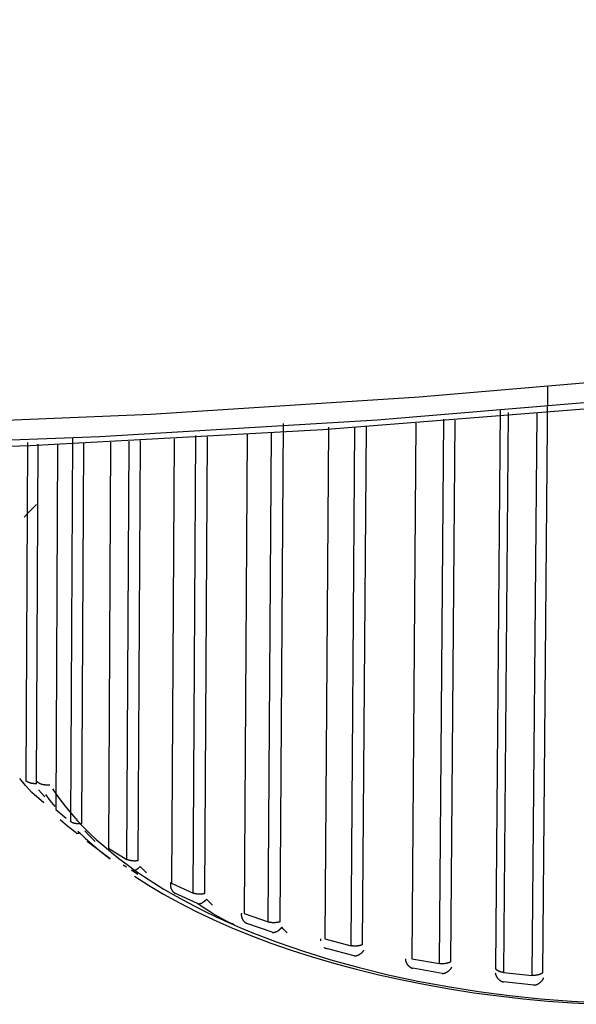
# Model space of a CAD drawing. Header units: millimetres. Extents: x 129 to 629, y 1269 to 1769.
# Tile 3 of 87: x 226.55 to 231.99, y 1296.1 to 1305.73. Entities that reach past the tile are written whole.
import ezdxf

# ---------------------------------------------------------------- set-up
doc = ezdxf.new("R2010")
doc.units = ezdxf.units.MM
doc.layers.add('ROXX_B.FLEX mini', color=7, linetype='Continuous', true_color=0x000000)

msp = doc.modelspace()

# ---------------------------------------------------------------- linework, layer by layer
at = {"layer": 'ROXX_B.FLEX mini', "color": 18, "lineweight": -3, "true_color": 0x000000}
for points in [[(205.6828, 1302.7209), (208.453, 1302.3886), (211.2482, 1302.1225), (214.0552, 1301.9226), (216.861, 1301.7883), (219.653, 1301.7184), (222.4191, 1301.7115), (225.1483, 1301.7652), (227.8301, 1301.877), (230.455, 1302.044), (233.0147, 1302.2631), (235.5019, 1302.5307), (237.9102, 1302.8432), (241.3754, 1303.3903), (243.0977, 1303.7075), (244.8079, 1304.0541), (246.502, 1304.4302), (248.1757, 1304.8359), (249.825, 1305.2708), (251.4456, 1305.7349)], [(204.4938, 1302.702), (207.3328, 1302.3269), (210.2051, 1302.0227), (213.0957, 1301.7896), (215.99, 1301.6273), (218.8739, 1301.5349), (221.7337, 1301.5104), (224.5567, 1301.5519), (227.331, 1301.6563), (230.0461, 1301.8207), (232.6922, 1302.0414), (235.2612, 1302.3145), (237.746, 1302.6362), (240.9301, 1303.1354), (244.0885, 1303.7341), (245.6504, 1304.0712), (247.1963, 1304.4335), (248.723, 1304.8209), (250.2271, 1305.2332)], [(231.6637, 1296.4103), (231.7146, 1302.1469)], [(231.2492, 1301.9136), (231.2029, 1296.4574)], [(231.3257, 1301.8928), (231.2789, 1296.4136)], [(231.5618, 1296.3846), (231.6101, 1301.8825)], [(229.0944, 1296.9098), (229.1268, 1301.7848)], [(229.9017, 1296.6858), (229.9389, 1301.7522)], [(230.4235, 1301.7875), (230.3828, 1296.5476)], [(230.6553, 1296.4997), (230.698, 1301.8273)], [(230.764, 1296.5181), (230.8068, 1301.8169)], [(228.2432, 1297.1905), (228.2697, 1301.667)], [(228.7733, 1301.6802), (228.7435, 1296.9893)], [(228.9792, 1296.907), (229.0106, 1301.7008)], [(229.5671, 1301.7472), (229.5319, 1296.7409)], [(229.7886, 1296.6751), (229.8254, 1301.7489)], [(226.6114, 1298.287), (226.6263, 1301.5974)], [(226.7123, 1298.2598), (226.7275, 1301.5824)], [(226.9179, 1301.5765), (226.9009, 1298.008)], [(227.0479, 1297.8877), (227.0662, 1301.6436)], [(227.1556, 1297.8675), (227.1741, 1301.5884)], [(227.4357, 1301.6012), (227.4151, 1297.6295)], [(227.5953, 1297.5197), (227.6172, 1301.6104)], [(227.7077, 1297.5069), (227.7301, 1301.6162)], [(228.0581, 1301.6338), (228.0332, 1297.2876)], [(228.3582, 1297.1854), (228.3851, 1301.6523)], [(226.7116, 1300.9902), (226.6509, 1300.9299), (226.5929, 1300.8688)], [(226.7123, 1298.2598), (226.7087, 1298.2596), (226.7051, 1298.2595), (226.7015, 1298.2594), (226.6978, 1298.2595), (226.6941, 1298.2596), (226.6903, 1298.2599), (226.6866, 1298.2602), (226.6829, 1298.2605), (226.6791, 1298.261), (226.6754, 1298.2615), (226.6717, 1298.2621), (226.668, 1298.2627), (226.6643, 1298.2634), (226.6607, 1298.2642), (226.6571, 1298.2651), (226.6536, 1298.266), (226.6502, 1298.267), (226.6468, 1298.268), (226.6435, 1298.2691), (226.6403, 1298.2702), (226.6372, 1298.2714), (226.6342, 1298.2726), (226.6313, 1298.2738), (226.6285, 1298.2752), (226.6259, 1298.2765), (226.6234, 1298.2779), (226.6221, 1298.2786), (226.621, 1298.2794), (226.6198, 1298.2801), (226.6187, 1298.2808), (226.6177, 1298.2816), (226.6167, 1298.2823), (226.6157, 1298.2831), (226.6147, 1298.2839), (226.6139, 1298.2846), (226.613, 1298.2854), (226.6122, 1298.2862), (226.6114, 1298.287)], [(226.7938, 1298.1303), (226.7326, 1298.2009)], [(226.7998, 1298.1551), (226.8439, 1298.0961), (226.8906, 1298.0374)], [(226.9009, 1298.008), (227.0024, 1297.9238)], [(227.1556, 1297.8675), (227.1521, 1297.867), (227.1486, 1297.8667), (227.145, 1297.8664), (227.1413, 1297.8662), (227.1376, 1297.8661), (227.1339, 1297.8661), (227.1301, 1297.8661), (227.1263, 1297.8662), (227.1224, 1297.8664), (227.1186, 1297.8667), (227.1147, 1297.867), (227.1109, 1297.8674), (227.1071, 1297.8679), (227.1033, 1297.8684), (227.0995, 1297.869), (227.0957, 1297.8697), (227.0921, 1297.8704), (227.0884, 1297.8712), (227.0849, 1297.872), (227.0814, 1297.8729), (227.0779, 1297.8739), (227.0746, 1297.8749), (227.0714, 1297.876), (227.0682, 1297.8771), (227.0652, 1297.8783), (227.0623, 1297.8795), (227.0595, 1297.8808), (227.0582, 1297.8814), (227.0569, 1297.8821), (227.0556, 1297.8827), (227.0544, 1297.8834), (227.0532, 1297.8841), (227.0521, 1297.8848), (227.051, 1297.8855), (227.0499, 1297.8863), (227.0489, 1297.887), (227.0479, 1297.8877)], [(227.0989, 1297.7782), (227.0993, 1297.7779), (227.0997, 1297.7776), (227.1001, 1297.7773), (227.1006, 1297.777), (227.101, 1297.7768), (227.1014, 1297.7766), (227.1019, 1297.7763), (227.1024, 1297.7761), (227.1028, 1297.7759), (227.1033, 1297.7758), (227.1038, 1297.7756), (227.1043, 1297.7754), (227.1048, 1297.7753), (227.1053, 1297.7751), (227.1059, 1297.775), (227.1064, 1297.7749), (227.1069, 1297.7748), (227.1075, 1297.7747), (227.1081, 1297.7747), (227.1086, 1297.7746), (227.1092, 1297.7745), (227.1098, 1297.7745), (227.1104, 1297.7745), (227.111, 1297.7745), (227.1116, 1297.7745), (227.1122, 1297.7745), (227.1128, 1297.7745), (227.1135, 1297.7745), (227.1148, 1297.7746), (227.1161, 1297.7747), (227.1174, 1297.7749), (227.1188, 1297.7751), (227.1201, 1297.7754), (227.1215, 1297.7757), (227.123, 1297.7761), (227.1244, 1297.7765), (227.1259, 1297.7769), (227.1273, 1297.7774), (227.1288, 1297.7779), (227.1303, 1297.7785), (227.1319, 1297.779), (227.1334, 1297.7797), (227.1349, 1297.7803), (227.1365, 1297.7811), (227.1396, 1297.7826)], [(227.1151, 1297.7949), (227.1889, 1297.7256), (227.2664, 1297.6574), (227.3473, 1297.5901), (227.4317, 1297.5238)], [(227.2847, 1297.6933), (227.2307, 1297.7493), (227.1859, 1297.7981)], [(227.4151, 1297.6295), (227.504, 1297.5742), (227.5953, 1297.5197)], [(227.7077, 1297.5069), (227.7044, 1297.5062), (227.701, 1297.5056), (227.6976, 1297.5051), (227.694, 1297.5046), (227.6903, 1297.5043), (227.6866, 1297.504), (227.6829, 1297.5038), (227.6791, 1297.5036), (227.6752, 1297.5035), (227.6713, 1297.5035), (227.6674, 1297.5036), (227.6635, 1297.5038), (227.6557, 1297.5042), (227.6479, 1297.505), (227.644, 1297.5055), (227.6402, 1297.506), (227.6364, 1297.5066), (227.6327, 1297.5073), (227.629, 1297.508), (227.6254, 1297.5088), (227.6219, 1297.5096), (227.6185, 1297.5105), (227.6152, 1297.5115), (227.6119, 1297.5125), (227.6088, 1297.5136), (227.6058, 1297.5147), (227.603, 1297.5159), (227.6016, 1297.5165), (227.6003, 1297.5171), (227.599, 1297.5177), (227.5977, 1297.5184), (227.5965, 1297.519), (227.5953, 1297.5197)], [(227.5912, 1297.4438), (227.5605, 1297.4622)], [(227.6427, 1297.4134), (227.6432, 1297.4132), (227.6436, 1297.413), (227.6441, 1297.4128), (227.6446, 1297.4126), (227.6451, 1297.4124), (227.6456, 1297.4122), (227.646, 1297.412), (227.6465, 1297.4118), (227.6471, 1297.4117), (227.6476, 1297.4116), (227.6481, 1297.4114), (227.6486, 1297.4113), (227.6492, 1297.4112), (227.6497, 1297.4111), (227.6502, 1297.411), (227.6508, 1297.4109), (227.6513, 1297.4108), (227.6519, 1297.4108), (227.6531, 1297.4107), (227.6542, 1297.4106), (227.6554, 1297.4106), (227.6566, 1297.4106), (227.6579, 1297.4106), (227.6591, 1297.4107), (227.6604, 1297.4108), (227.6617, 1297.4109), (227.663, 1297.4111), (227.6643, 1297.4113), (227.6656, 1297.4116), (227.6669, 1297.4119), (227.6683, 1297.4122), (227.6697, 1297.4125), (227.6711, 1297.4129), (227.6724, 1297.4133), (227.6739, 1297.4138), (227.6753, 1297.4143), (227.6767, 1297.4148), (227.6796, 1297.4159), (227.6824, 1297.4171), (227.6853, 1297.4184), (227.6883, 1297.4199), (227.6912, 1297.4215), (227.6941, 1297.4231), (227.697, 1297.4249), (227.6999, 1297.4268), (227.7028, 1297.4288), (227.7056, 1297.4308), (227.7084, 1297.433), (227.7112, 1297.4353), (227.7139, 1297.4376), (227.7166, 1297.4401), (227.7192, 1297.4426), (227.7218, 1297.4452), (227.7242, 1297.4478), (227.7266, 1297.4506)], [(227.7866, 1297.3881), (227.7578, 1297.4175), (227.7266, 1297.4506)], [(227.7034, 1297.37), (227.6427, 1297.4134)], [(228.025, 1297.2924), (228.0245, 1297.2907), (228.0241, 1297.2889), (228.0237, 1297.2871), (228.0233, 1297.2853), (228.023, 1297.2835), (228.0227, 1297.2817), (228.0225, 1297.2798), (228.0223, 1297.278), (228.0221, 1297.2761), (228.022, 1297.2743), (228.0219, 1297.2724), (228.0219, 1297.2705), (228.0219, 1297.2687), (228.022, 1297.2668), (228.022, 1297.2649), (228.0222, 1297.263), (228.0223, 1297.2611), (228.0225, 1297.2592), (228.0227, 1297.2574), (228.023, 1297.2555), (228.0233, 1297.2536), (228.0236, 1297.2517), (228.024, 1297.2498), (228.0244, 1297.248), (228.0249, 1297.2461), (228.0253, 1297.2443), (228.0258, 1297.2424), (228.0264, 1297.2406), (228.027, 1297.2388), (228.0276, 1297.237), (228.0282, 1297.2352), (228.0289, 1297.2334), (228.0296, 1297.2316), (228.0303, 1297.2299), (228.0311, 1297.2281), (228.0319, 1297.2264), (228.0327, 1297.2247), (228.0335, 1297.223), (228.0344, 1297.2214), (228.0353, 1297.2197), (228.0363, 1297.2181), (228.0372, 1297.2165), (228.0382, 1297.215), (228.0393, 1297.2134), (228.0403, 1297.2119), (228.0414, 1297.2104), (228.0425, 1297.209), (228.0436, 1297.2076), (228.0447, 1297.2062), (228.0459, 1297.2048), (228.0471, 1297.2035), (228.0483, 1297.2022), (228.0496, 1297.2009), (228.0509, 1297.1997), (228.0521, 1297.1985), (228.0535, 1297.1974), (228.0548, 1297.1962), (228.0562, 1297.1952), (228.0575, 1297.1941), (228.0589, 1297.1931), (228.0604, 1297.1922), (228.0618, 1297.1913), (228.0633, 1297.1904), (228.0647, 1297.1896)], [(228.0332, 1297.2876), (228.2432, 1297.1905)], [(228.2861, 1297.0873), (228.0647, 1297.1896)], [(228.3582, 1297.1854), (228.3552, 1297.1845), (228.352, 1297.1837), (228.3487, 1297.1829), (228.3453, 1297.1823), (228.3418, 1297.1816), (228.3382, 1297.1811), (228.3345, 1297.1806), (228.3308, 1297.1802), (228.327, 1297.1799), (228.3232, 1297.1796), (228.3193, 1297.1794), (228.3154, 1297.1793), (228.3075, 1297.1792), (228.2995, 1297.1794), (228.2916, 1297.1799), (228.2877, 1297.1803), (228.2838, 1297.1807), (228.28, 1297.1811), (228.2762, 1297.1817), (228.2725, 1297.1823), (228.2689, 1297.1829), (228.2653, 1297.1837), (228.2618, 1297.1845), (228.2584, 1297.1853), (228.2551, 1297.1862), (228.252, 1297.1872), (228.2489, 1297.1883), (228.246, 1297.1894), (228.2446, 1297.1899), (228.2432, 1297.1905)], [(228.2861, 1297.0873), (228.2867, 1297.0871), (228.2872, 1297.0869), (228.2878, 1297.0867), (228.2884, 1297.0866), (228.289, 1297.0864), (228.2896, 1297.0862), (228.2902, 1297.0861), (228.2908, 1297.086), (228.2914, 1297.0859), (228.292, 1297.0858), (228.2932, 1297.0856), (228.2945, 1297.0854), (228.2958, 1297.0853), (228.2971, 1297.0853), (228.2984, 1297.0853), (228.2998, 1297.0853), (228.3011, 1297.0853), (228.3025, 1297.0854), (228.3039, 1297.0856), (228.3053, 1297.0857), (228.3068, 1297.0859), (228.3082, 1297.0862), (228.3097, 1297.0864), (228.3111, 1297.0867), (228.3126, 1297.0871), (228.3141, 1297.0875), (228.3156, 1297.0879), (228.3171, 1297.0883), (228.3186, 1297.0888), (228.3202, 1297.0893), (228.3217, 1297.0899), (228.3248, 1297.091), (228.3279, 1297.0923), (228.331, 1297.0938), (228.3341, 1297.0953), (228.3371, 1297.097), (228.3402, 1297.0987), (228.3433, 1297.1006), (228.3463, 1297.1026), (228.3493, 1297.1047), (228.3522, 1297.1069), (228.3551, 1297.1091), (228.358, 1297.1115), (228.3608, 1297.114), (228.3635, 1297.1165), (228.3661, 1297.1191), (228.3687, 1297.1218), (228.3711, 1297.1246), (228.3735, 1297.1274), (228.3758, 1297.1303)], [(228.4333, 1297.0719), (228.4054, 1297.0993), (228.3758, 1297.1303)], [(228.648, 1296.8806), (228.6298, 1296.8882), (228.6108, 1296.8967), (228.5707, 1296.9159), (228.5283, 1296.9378), (228.4848, 1296.9618), (228.4406, 1296.9872), (228.3938, 1297.0158), (228.3423, 1297.0493), (228.2861, 1297.0873)], [(228.7166, 1296.9932), (228.7163, 1296.9914), (228.716, 1296.9896), (228.7158, 1296.9878), (228.7156, 1296.986), (228.7154, 1296.9842), (228.7153, 1296.9823), (228.7153, 1296.9805), (228.7153, 1296.9786), (228.7153, 1296.9768), (228.7154, 1296.9749), (228.7155, 1296.973), (228.7156, 1296.9712), (228.7158, 1296.9693), (228.7161, 1296.9674), (228.7164, 1296.9655), (228.7167, 1296.9637), (228.717, 1296.9618), (228.7174, 1296.9599), (228.7179, 1296.958), (228.7183, 1296.9562), (228.7188, 1296.9543), (228.7194, 1296.9525), (228.72, 1296.9506), (228.7206, 1296.9488), (228.7212, 1296.947), (228.7219, 1296.9451), (228.7226, 1296.9433), (228.7234, 1296.9416), (228.7241, 1296.9398), (228.7249, 1296.938), (228.7258, 1296.9363), (228.7267, 1296.9345), (228.7276, 1296.9328), (228.7285, 1296.9311), (228.7295, 1296.9294), (228.7305, 1296.9278), (228.7315, 1296.9261), (228.7325, 1296.9245), (228.7336, 1296.9229), (228.7347, 1296.9213), (228.7359, 1296.9198), (228.737, 1296.9183), (228.7382, 1296.9168), (228.7394, 1296.9153), (228.7406, 1296.9139), (228.7419, 1296.9125), (228.7432, 1296.9111), (228.7445, 1296.9097), (228.7458, 1296.9084), (228.7472, 1296.9071), (228.7485, 1296.9059), (228.7499, 1296.9047), (228.7514, 1296.9035), (228.7528, 1296.9024), (228.7542, 1296.9013), (228.7557, 1296.9002), (228.7572, 1296.8992), (228.7587, 1296.8982), (228.7602, 1296.8973), (228.7618, 1296.8964), (228.7634, 1296.8955), (228.7649, 1296.8947), (228.7665, 1296.894), (228.7681, 1296.8933)], [(228.7435, 1296.9893), (228.9792, 1296.907)], [(229.0166, 1296.8065), (228.7681, 1296.8933)], [(229.0944, 1296.9098), (229.093, 1296.9092), (229.0916, 1296.9087), (229.0887, 1296.9076), (229.0857, 1296.9067), (229.0825, 1296.9057), (229.0792, 1296.9049), (229.0758, 1296.9041), (229.0723, 1296.9034), (229.0688, 1296.9027), (229.0651, 1296.9021), (229.0614, 1296.9016), (229.0576, 1296.9011), (229.0538, 1296.9007), (229.0499, 1296.9004), (229.046, 1296.9001), (229.0381, 1296.8998), (229.0301, 1296.8998), (229.0222, 1296.9), (229.0183, 1296.9002), (229.0144, 1296.9004), (229.0105, 1296.9008), (229.0067, 1296.9012), (229.003, 1296.9017), (228.9993, 1296.9022), (228.9957, 1296.9029), (228.9922, 1296.9035), (228.9888, 1296.9043), (228.9855, 1296.9051), (228.9823, 1296.906), (228.9792, 1296.907)], [(229.0166, 1296.8065), (229.0173, 1296.8064), (229.0179, 1296.8062), (229.0186, 1296.8061), (229.0192, 1296.8059), (229.0206, 1296.8057), (229.022, 1296.8056), (229.0234, 1296.8054), (229.0248, 1296.8053), (229.0262, 1296.8053), (229.0277, 1296.8053), (229.0292, 1296.8053), (229.0306, 1296.8054), (229.0321, 1296.8055), (229.0337, 1296.8056), (229.0352, 1296.8058), (229.0367, 1296.806), (229.0383, 1296.8063), (229.0399, 1296.8066), (229.0414, 1296.807), (229.043, 1296.8073), (229.0446, 1296.8077), (229.0462, 1296.8082), (229.0478, 1296.8087), (229.0494, 1296.8092), (229.0511, 1296.8097), (229.0527, 1296.8103), (229.0559, 1296.8116), (229.0592, 1296.813), (229.0624, 1296.8145), (229.0657, 1296.8162), (229.0689, 1296.8179), (229.0721, 1296.8198), (229.0753, 1296.8218), (229.0784, 1296.8239), (229.0815, 1296.8261), (229.0845, 1296.8284), (229.0875, 1296.8307), (229.0904, 1296.8332), (229.0932, 1296.8358), (229.096, 1296.8384), (229.0986, 1296.8411), (229.1012, 1296.8439), (229.1036, 1296.8468), (229.1048, 1296.8483), (229.1059, 1296.8498), (229.1071, 1296.8512), (229.1082, 1296.8528), (229.1092, 1296.8543), (229.1103, 1296.8558)], [(229.1642, 1296.8012), (229.1512, 1296.8135), (229.1377, 1296.8268), (229.124, 1296.841), (229.1103, 1296.8558)], [(229.5261, 1296.6591), (229.5274, 1296.658), (229.5288, 1296.657), (229.5302, 1296.656), (229.5316, 1296.6551), (229.533, 1296.6542), (229.5344, 1296.6533), (229.5358, 1296.6525), (229.5372, 1296.6516), (229.5387, 1296.6509), (229.5402, 1296.6501), (229.5416, 1296.6494), (229.5431, 1296.6487), (229.5446, 1296.6481), (229.5461, 1296.6475), (229.5476, 1296.6469), (229.5491, 1296.6464)], [(229.5319, 1296.7409), (229.7886, 1296.6751)], [(229.8198, 1296.577), (229.5491, 1296.6464)], [(229.9017, 1296.6858), (229.9005, 1296.6851), (229.8993, 1296.6845), (229.898, 1296.6839), (229.8967, 1296.6832), (229.8953, 1296.6826), (229.894, 1296.6821), (229.8911, 1296.6809), (229.8881, 1296.6799), (229.885, 1296.6788), (229.8817, 1296.6779), (229.8784, 1296.677), (229.875, 1296.6761), (229.8714, 1296.6754), (229.8678, 1296.6746), (229.8642, 1296.674), (229.8604, 1296.6734), (229.8566, 1296.6728), (229.8528, 1296.6724), (229.8489, 1296.672), (229.8411, 1296.6714), (229.8332, 1296.671), (229.8292, 1296.671), (229.8253, 1296.671), (229.8214, 1296.6711), (229.8175, 1296.6712), (229.8137, 1296.6714), (229.8099, 1296.6717), (229.8062, 1296.6721), (229.8025, 1296.6726), (229.7989, 1296.6731), (229.7954, 1296.6737), (229.792, 1296.6744), (229.7886, 1296.6751)], [(229.8198, 1296.577), (229.8212, 1296.5768), (229.8227, 1296.5766), (229.8242, 1296.5765), (229.8258, 1296.5764), (229.8273, 1296.5764), (229.8289, 1296.5764), (229.8304, 1296.5765), (229.832, 1296.5766), (229.8336, 1296.5767), (229.8353, 1296.5769), (229.8369, 1296.5771), (229.8385, 1296.5773), (229.8402, 1296.5776), (229.8418, 1296.578), (229.8435, 1296.5783), (229.8452, 1296.5788), (229.8468, 1296.5792), (229.8485, 1296.5797), (229.8502, 1296.5802), (229.8519, 1296.5808), (229.8536, 1296.5814), (229.8553, 1296.582), (229.8587, 1296.5834), (229.8621, 1296.5849), (229.8654, 1296.5865), (229.8688, 1296.5882), (229.8721, 1296.5901), (229.8754, 1296.5921), (229.8787, 1296.5942), (229.8819, 1296.5964), (229.885, 1296.5987), (229.8881, 1296.6011), (229.8911, 1296.6036), (229.894, 1296.6062), (229.8968, 1296.6089), (229.8996, 1296.6116), (229.9022, 1296.6144), (229.9047, 1296.6174), (229.906, 1296.6188), (229.9072, 1296.6203), (229.9083, 1296.6218), (229.9095, 1296.6234), (229.9106, 1296.6249), (229.9116, 1296.6265), (229.9127, 1296.628), (229.9136, 1296.6296), (229.9146, 1296.6312), (229.9155, 1296.6328)], [(230.3202, 1296.5459), (230.3202, 1296.5441), (230.3203, 1296.5423), (230.3204, 1296.5405), (230.3206, 1296.5387), (230.3208, 1296.5368), (230.3211, 1296.535), (230.3214, 1296.5332), (230.3218, 1296.5313), (230.3222, 1296.5295), (230.3226, 1296.5276), (230.3231, 1296.5258), (230.3236, 1296.524), (230.3242, 1296.5222), (230.3248, 1296.5203), (230.3255, 1296.5185), (230.3262, 1296.5167), (230.3269, 1296.5149), (230.3277, 1296.5131), (230.3285, 1296.5113), (230.3293, 1296.5095), (230.3302, 1296.5077), (230.3311, 1296.506), (230.3321, 1296.5042), (230.333, 1296.5025), (230.3341, 1296.5008), (230.3351, 1296.4991), (230.3362, 1296.4974), (230.3373, 1296.4957), (230.3396, 1296.4924), (230.342, 1296.4892), (230.3446, 1296.4861), (230.3472, 1296.483), (230.3486, 1296.4816), (230.35, 1296.4801), (230.3514, 1296.4787), (230.3528, 1296.4773), (230.3543, 1296.4759), (230.3557, 1296.4745), (230.3572, 1296.4732), (230.3587, 1296.4719), (230.3603, 1296.4707), (230.3618, 1296.4695), (230.3634, 1296.4683), (230.365, 1296.4671), (230.3666, 1296.466), (230.3682, 1296.4649), (230.3698, 1296.4639), (230.3715, 1296.4629), (230.3732, 1296.4619), (230.3748, 1296.461), (230.3765, 1296.4601), (230.3782, 1296.4593), (230.3799, 1296.4585), (230.3817, 1296.4577), (230.3834, 1296.457), (230.3851, 1296.4563), (230.3869, 1296.4557), (230.3886, 1296.4551), (230.3904, 1296.4546), (230.3922, 1296.4541)], [(230.3828, 1296.5476), (230.6553, 1296.4997)], [(230.6795, 1296.4036), (230.3922, 1296.4541)], [(230.764, 1296.5181), (230.763, 1296.5174), (230.7619, 1296.5166), (230.7609, 1296.5159), (230.7597, 1296.5152), (230.7586, 1296.5145), (230.7574, 1296.5139), (230.7562, 1296.5132), (230.7549, 1296.5125), (230.7536, 1296.5119), (230.7522, 1296.5113), (230.7494, 1296.51), (230.7465, 1296.5089), (230.7435, 1296.5077), (230.7403, 1296.5067), (230.7371, 1296.5057), (230.7337, 1296.5047), (230.7303, 1296.5038), (230.7268, 1296.5029), (230.7232, 1296.5021), (230.7195, 1296.5014), (230.7158, 1296.5008), (230.712, 1296.5002), (230.7082, 1296.4996), (230.7044, 1296.4991), (230.7005, 1296.4987), (230.6966, 1296.4984), (230.6928, 1296.4981), (230.6889, 1296.498), (230.685, 1296.4978), (230.6812, 1296.4978), (230.6773, 1296.4978), (230.6735, 1296.498), (230.6698, 1296.4981), (230.6661, 1296.4984), (230.6624, 1296.4988), (230.6589, 1296.4992), (230.6553, 1296.4997)], [(230.6795, 1296.4036), (230.6811, 1296.4035), (230.6827, 1296.4035), (230.6844, 1296.4035), (230.686, 1296.4035), (230.6877, 1296.4036), (230.6893, 1296.4037), (230.691, 1296.4038), (230.6927, 1296.404), (230.6944, 1296.4043), (230.6961, 1296.4046), (230.6979, 1296.4049), (230.6996, 1296.4053), (230.7013, 1296.4057), (230.7031, 1296.4061), (230.7048, 1296.4066), (230.7065, 1296.4072), (230.7083, 1296.4077), (230.71, 1296.4083), (230.7118, 1296.409), (230.7135, 1296.4096), (230.7153, 1296.4104), (230.717, 1296.4111), (230.7205, 1296.4127), (230.7239, 1296.4144), (230.7274, 1296.4163), (230.7307, 1296.4183), (230.7341, 1296.4204), (230.7374, 1296.4226), (230.7406, 1296.4249), (230.7438, 1296.4273), (230.7468, 1296.4298), (230.7499, 1296.4325), (230.7528, 1296.4352), (230.7556, 1296.438), (230.7583, 1296.4408), (230.7609, 1296.4438), (230.7622, 1296.4453), (230.7634, 1296.4468), (230.7646, 1296.4483), (230.7658, 1296.4499), (230.7669, 1296.4514), (230.768, 1296.453), (230.7691, 1296.4546), (230.7701, 1296.4562), (230.7711, 1296.4578), (230.772, 1296.4594), (230.7729, 1296.4611), (230.7738, 1296.4627), (230.7747, 1296.4644), (230.7754, 1296.466)], [(231.2789, 1296.4136), (231.2753, 1296.414), (231.2718, 1296.4145), (231.2682, 1296.4151), (231.2647, 1296.4157), (231.2611, 1296.4165), (231.2576, 1296.4173), (231.2541, 1296.4182), (231.2507, 1296.4191), (231.2473, 1296.4202), (231.244, 1296.4213), (231.2408, 1296.4225), (231.2376, 1296.4237), (231.2346, 1296.425), (231.2317, 1296.4264), (231.2288, 1296.4279), (231.2275, 1296.4286), (231.2261, 1296.4294), (231.2248, 1296.4301), (231.2235, 1296.4309), (231.2223, 1296.4317), (231.2211, 1296.4325), (231.2199, 1296.4333), (231.2188, 1296.4342), (231.2177, 1296.435), (231.2166, 1296.4359), (231.2156, 1296.4367), (231.2146, 1296.4376), (231.2137, 1296.4385), (231.2128, 1296.4393), (231.2119, 1296.4402), (231.2111, 1296.4411), (231.2103, 1296.442), (231.2095, 1296.4429), (231.2088, 1296.4438), (231.2082, 1296.4447), (231.2075, 1296.4456), (231.2069, 1296.4465), (231.2064, 1296.4475), (231.2059, 1296.4484), (231.2054, 1296.4493), (231.205, 1296.4502), (231.2048, 1296.4507), (231.2046, 1296.4511), (231.2044, 1296.4516), (231.2042, 1296.452), (231.2041, 1296.4525), (231.2039, 1296.4529), (231.2038, 1296.4534), (231.2037, 1296.4538), (231.2035, 1296.4543), (231.2034, 1296.4548), (231.2033, 1296.4552), (231.2032, 1296.4557), (231.2031, 1296.4561), (231.203, 1296.4565), (231.203, 1296.457), (231.2029, 1296.4574)], [(231.2002, 1296.4073), (231.2004, 1296.4055), (231.2006, 1296.4037), (231.2009, 1296.4019), (231.2013, 1296.4001), (231.2017, 1296.3983), (231.2021, 1296.3965), (231.2026, 1296.3947), (231.2031, 1296.3928), (231.2037, 1296.391), (231.2043, 1296.3892), (231.205, 1296.3874), (231.2057, 1296.3856), (231.2064, 1296.3838), (231.2072, 1296.3821), (231.208, 1296.3803), (231.2089, 1296.3785), (231.2098, 1296.3768), (231.2107, 1296.375), (231.2117, 1296.3733), (231.2127, 1296.3716), (231.2137, 1296.3699), (231.2148, 1296.3682), (231.2159, 1296.3665), (231.2171, 1296.3648), (231.2194, 1296.3616), (231.2219, 1296.3584), (231.2245, 1296.3552), (231.2272, 1296.3522), (231.2301, 1296.3492), (231.233, 1296.3464), (231.236, 1296.3436), (231.2391, 1296.341), (231.2406, 1296.3397), (231.2422, 1296.3385), (231.2438, 1296.3373), (231.2454, 1296.3361), (231.2471, 1296.335), (231.2487, 1296.3338), (231.2504, 1296.3328), (231.2521, 1296.3317), (231.2538, 1296.3307), (231.2555, 1296.3298), (231.2572, 1296.3288), (231.2589, 1296.3279), (231.2607, 1296.3271), (231.2624, 1296.3263), (231.2642, 1296.3255), (231.2659, 1296.3248), (231.2677, 1296.3241), (231.2695, 1296.3234), (231.2713, 1296.3229), (231.2731, 1296.3223), (231.2748, 1296.3218), (231.2766, 1296.3213), (231.2784, 1296.3209), (231.2802, 1296.3206)], [(231.2789, 1296.4136), (231.5618, 1296.3846)], [(231.6637, 1296.4103), (231.6633, 1296.4099), (231.663, 1296.4095), (231.6621, 1296.4088), (231.6613, 1296.408), (231.6604, 1296.4072), (231.6594, 1296.4064), (231.6585, 1296.4057), (231.6574, 1296.4049), (231.6564, 1296.4042), (231.6553, 1296.4035), (231.6541, 1296.4028), (231.6529, 1296.402), (231.6517, 1296.4013), (231.6505, 1296.4007), (231.6492, 1296.4), (231.6465, 1296.3986), (231.6437, 1296.3974), (231.6408, 1296.3961), (231.6377, 1296.3949), (231.6346, 1296.3938), (231.6314, 1296.3927), (231.628, 1296.3917), (231.6246, 1296.3907), (231.6212, 1296.3898), (231.6176, 1296.3889), (231.614, 1296.3881), (231.6104, 1296.3874), (231.6067, 1296.3867), (231.6029, 1296.3861), (231.5992, 1296.3856), (231.5954, 1296.3852), (231.5916, 1296.3848), (231.5878, 1296.3845), (231.584, 1296.3843), (231.5803, 1296.3841), (231.5765, 1296.384), (231.5728, 1296.3841), (231.5691, 1296.3842), (231.5654, 1296.3844), (231.5618, 1296.3846)], [(231.5784, 1296.2901), (231.5801, 1296.2901), (231.5819, 1296.2901), (231.5836, 1296.2902), (231.5853, 1296.2904), (231.5871, 1296.2906), (231.5888, 1296.2908), (231.5906, 1296.2911), (231.5924, 1296.2914), (231.5941, 1296.2918), (231.5959, 1296.2922), (231.5977, 1296.2926), (231.5995, 1296.2931), (231.6012, 1296.2936), (231.603, 1296.2942), (231.6048, 1296.2948), (231.6066, 1296.2955), (231.6084, 1296.2962), (231.6101, 1296.2969), (231.6119, 1296.2976), (231.6137, 1296.2984), (231.6154, 1296.2993), (231.6172, 1296.3001), (231.6207, 1296.302), (231.6241, 1296.3039), (231.6275, 1296.306), (231.6309, 1296.3082), (231.6341, 1296.3106), (231.6374, 1296.313), (231.6405, 1296.3155), (231.6436, 1296.3182), (231.6465, 1296.3209), (231.6494, 1296.3237), (231.6522, 1296.3266), (231.6549, 1296.3296), (231.6574, 1296.3327), (231.6586, 1296.3342), (231.6598, 1296.3358), (231.661, 1296.3374), (231.6621, 1296.339), (231.6632, 1296.3406), (231.6642, 1296.3422), (231.6653, 1296.3438), (231.6662, 1296.3455), (231.6672, 1296.3471), (231.6681, 1296.3488), (231.6689, 1296.3505), (231.6698, 1296.3522), (231.6705, 1296.3539), (231.6713, 1296.3556), (231.672, 1296.3573), (231.6726, 1296.359)], [(231.5784, 1296.2901), (231.2802, 1296.3206)]]:
    msp.add_lwpolyline(points, dxfattribs=at)
at = {"layer": 'ROXX_B.FLEX mini', "color": 18, "true_color": 0x000000}
for points in [[(250.4009, 1305.2014), (248.4678, 1304.6764), (246.4737, 1304.1863), (244.4215, 1303.7325), (242.3142, 1303.3161), (240.155, 1302.9383), (237.9471, 1302.6004), (235.1697, 1302.241), (232.3557, 1301.9484), (229.5134, 1301.7228), (226.6506, 1301.5646), (223.7758, 1301.4739), (220.8971, 1301.4507), (218.0227, 1301.4947), (215.1608, 1301.6058), (212.3197, 1301.7835), (209.5074, 1302.0271), (206.7318, 1302.336), (204.0009, 1302.7092)], [(250.4009, 1305.2014), (248.4678, 1304.6764), (246.4737, 1304.1863), (244.4215, 1303.7325), (242.3142, 1303.3161), (240.155, 1302.9383), (237.9471, 1302.6004), (235.1697, 1302.241), (232.3557, 1301.9484), (229.5134, 1301.7228), (226.6506, 1301.5646), (223.7758, 1301.4739), (220.8971, 1301.4507), (218.0227, 1301.4947), (215.1608, 1301.6058), (212.3197, 1301.7835), (209.5074, 1302.0271), (206.7318, 1302.336), (204.0009, 1302.7092)], [(226.665, 1298.174), (226.6049, 1298.2413), (226.5479, 1298.3093)], [(226.665, 1298.174), (226.6049, 1298.2413), (226.5479, 1298.3093)], [(226.7146, 1298.2816), (226.7176, 1298.2792), (226.7208, 1298.2769), (226.724, 1298.2746), (226.7274, 1298.2725), (226.7308, 1298.2704), (226.7343, 1298.2684), (226.7378, 1298.2664), (226.7415, 1298.2646), (226.7452, 1298.2629), (226.7489, 1298.2612), (226.7528, 1298.2596), (226.7567, 1298.2582), (226.7606, 1298.2568), (226.7646, 1298.2555), (226.7687, 1298.2544), (226.7728, 1298.2533), (226.7769, 1298.2523), (226.7811, 1298.2514), (226.7854, 1298.2507), (226.7896, 1298.25), (226.7939, 1298.2495), (226.7982, 1298.249), (226.8025, 1298.2487), (226.8069, 1298.2485), (226.8112, 1298.2483), (226.8156, 1298.2483), (226.8199, 1298.2484), (226.8243, 1298.2485), (226.8286, 1298.2488), (226.833, 1298.2492), (226.8373, 1298.2496), (226.8416, 1298.2502)], [(226.7146, 1298.2816), (226.7176, 1298.2792), (226.7208, 1298.2769), (226.724, 1298.2746), (226.7274, 1298.2725), (226.7308, 1298.2704), (226.7343, 1298.2684), (226.7378, 1298.2664), (226.7415, 1298.2646), (226.7452, 1298.2629), (226.7489, 1298.2612), (226.7528, 1298.2596), (226.7567, 1298.2582), (226.7606, 1298.2568), (226.7646, 1298.2555), (226.7687, 1298.2544), (226.7728, 1298.2533), (226.7769, 1298.2523), (226.7811, 1298.2514), (226.7854, 1298.2507), (226.7896, 1298.25), (226.7939, 1298.2495), (226.7982, 1298.249), (226.8025, 1298.2487), (226.8069, 1298.2485), (226.8112, 1298.2483), (226.8156, 1298.2483), (226.8199, 1298.2484), (226.8243, 1298.2485), (226.8286, 1298.2488), (226.833, 1298.2492), (226.8373, 1298.2496), (226.8416, 1298.2502)], [(226.868, 1298.2091), (226.9103, 1298.147), (226.9559, 1298.0849), (227.0048, 1298.0226), (227.057, 1297.9603), (227.1125, 1297.898), (227.1715, 1297.8359), (227.2339, 1297.7738), (227.2998, 1297.712), (227.3691, 1297.6504), (227.4419, 1297.5892), (227.5183, 1297.5283), (227.5981, 1297.468), (227.6815, 1297.4081), (227.7683, 1297.3489), (227.8586, 1297.2903), (227.9523, 1297.2324), (228.0494, 1297.1754), (228.1499, 1297.1192), (228.2537, 1297.064), (228.3607, 1297.0097), (228.471, 1296.9566), (228.5843, 1296.9046), (228.7007, 1296.8538), (228.82, 1296.8043), (229.0672, 1296.7093), (229.3249, 1296.6201), (229.5924, 1296.5371), (229.8684, 1296.4608), (230.152, 1296.3914), (230.4419, 1296.3293), (230.737, 1296.2746), (231.036, 1296.2275), (231.3377, 1296.1881), (231.6408, 1296.1564), (231.9441, 1296.1323), (232.2463, 1296.1159)], [(226.868, 1298.2091), (226.9103, 1298.147), (226.9559, 1298.0849), (227.0048, 1298.0226), (227.057, 1297.9603), (227.1125, 1297.898), (227.1715, 1297.8359), (227.2339, 1297.7738), (227.2998, 1297.712), (227.3691, 1297.6504), (227.4419, 1297.5892), (227.5183, 1297.5283), (227.5981, 1297.468), (227.6815, 1297.4081), (227.7683, 1297.3489), (227.8586, 1297.2903), (227.9523, 1297.2324), (228.0494, 1297.1754), (228.1499, 1297.1192), (228.2537, 1297.064), (228.3607, 1297.0097), (228.471, 1296.9566), (228.5843, 1296.9046), (228.7007, 1296.8538), (228.82, 1296.8043), (229.0672, 1296.7093), (229.3249, 1296.6201), (229.5924, 1296.5371), (229.8684, 1296.4608), (230.152, 1296.3914), (230.4419, 1296.3293), (230.737, 1296.2746), (231.036, 1296.2275), (231.3377, 1296.1881), (231.6408, 1296.1564), (231.9441, 1296.1323), (232.2463, 1296.1159)], [(226.785, 1298.0732), (226.665, 1298.174)], [(226.785, 1298.0732), (226.665, 1298.174)], [(227.0989, 1297.7782), (227.0199, 1297.8412), (226.944, 1297.905)], [(227.0989, 1297.7782), (227.0199, 1297.8412), (226.944, 1297.905)], [(227.4317, 1297.5238), (227.2092, 1297.6937)], [(227.4317, 1297.5238), (227.2092, 1297.6937)], [(227.669, 1297.3552), (227.8082, 1297.2663), (227.9555, 1297.179), (228.1109, 1297.0934), (228.2742, 1297.0099), (228.4453, 1296.9287), (228.624, 1296.85), (228.81, 1296.7742), (229.003, 1296.7013), (229.2028, 1296.6317), (229.4088, 1296.5656), (229.6208, 1296.5031), (229.8383, 1296.4445), (230.0608, 1296.39), (230.2879, 1296.3397), (230.5188, 1296.2938), (230.7532, 1296.2523), (230.9905, 1296.2154), (231.23, 1296.1832), (231.4713, 1296.1557), (231.7136, 1296.1329), (231.9564, 1296.1149), (232.1991, 1296.1015)], [(227.669, 1297.3552), (227.8082, 1297.2663), (227.9555, 1297.179), (228.1109, 1297.0934), (228.2742, 1297.0099), (228.4453, 1296.9287), (228.624, 1296.85), (228.81, 1296.7742), (229.003, 1296.7013), (229.2028, 1296.6317), (229.4088, 1296.5656), (229.6208, 1296.5031), (229.8383, 1296.4445), (230.0608, 1296.39), (230.2879, 1296.3397), (230.5188, 1296.2938), (230.7532, 1296.2523), (230.9905, 1296.2154), (231.23, 1296.1832), (231.4713, 1296.1557), (231.7136, 1296.1329), (231.9564, 1296.1149), (232.1991, 1296.1015)], [(229.4887, 1296.7426), (229.4886, 1296.7226)], [(229.4887, 1296.7426), (229.4886, 1296.7226)]]:
    msp.add_lwpolyline(points, dxfattribs=at)

doc.saveas('drawing.dxf')
